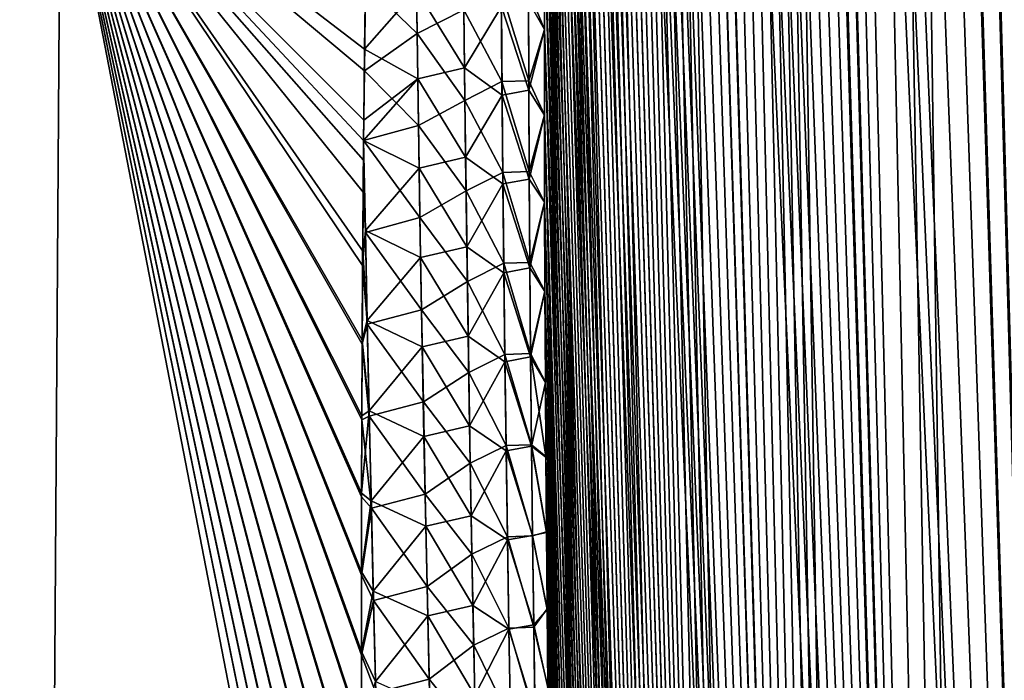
# Model space of a CAD drawing. Header units: metres. Extents: x -109 to 109, y -505 to 40.
# Tile 107 of 256: x -64.15 to -59.91, y -83.61 to -80.76. Entities that reach past the tile are written whole.
import ezdxf

# ---------------------------------------------------------------- set-up
doc = ezdxf.new("R2010")
doc.units = ezdxf.units.M
doc.layers.add('solid_K244224000C74', color=7, linetype='CONTINUOUS')

msp = doc.modelspace()

# ---------------------------------------------------------------- linework, layer by layer
at = {"layer": 'solid_K244224000C74'}
for points in [[(-59.312447, -102.819359, -10.722473), (-60.271385, -68.240273, -9.956048), (-60.149227, -68.195297, -9.730494)], [(-58.619736, -102.819321, 9.522743), (-60.14138, -68.193573, 9.716348), (-60.26273, -68.236198, 9.939752)], [(-59.312447, -102.819359, -10.722473), (-60.149227, -68.195297, -9.730494), (-60.025311, -68.180893, -9.511346)], [(-58.619736, -102.819321, 9.522743), (-60.017929, -68.180771, 9.498561), (-60.14138, -68.193573, 9.716348)], [(-59.312447, -102.819359, -10.722473), (-60.025311, -68.180893, -9.511346), (-59.89753, -68.195374, -9.29456)], [(-58.619736, -102.819321, 9.522743), (-59.890362, -68.197174, 9.28267), (-60.017929, -68.180771, 9.498561)], [(-59.312447, -102.819359, -10.722473), (-60.3932, -68.318855, -10.191381), (-60.271385, -68.240273, -9.956048)], [(-59.312313, -102.819366, 10.722225), (-60.26273, -68.236198, 9.939752), (-60.383911, -68.311264, 10.173019)], [(-59.312313, -102.819366, 10.722225), (-58.619736, -102.819321, 9.522743), (-60.26273, -68.236198, 9.939752)], [(-59.914825, -102.718887, -11.972528), (-60.515366, -68.43502, -10.439013), (-60.3932, -68.318855, -10.191381)], [(-59.312313, -102.819366, 10.722225), (-60.383911, -68.311264, 10.173019), (-60.506008, -68.424515, 10.419593)], [(-59.312447, -102.819359, -10.722473), (-59.914825, -102.718887, -11.972528), (-60.3932, -68.318855, -10.191381)], [(-59.312313, -102.819366, 10.722225), (-60.506008, -68.424515, 10.419593), (-60.628784, -68.581078, 10.680666)], [(-59.914825, -102.718887, -11.972528), (-60.637703, -68.593857, -10.700157), (-60.515366, -68.43502, -10.439013)], [(-59.914825, -102.718887, -11.972528), (-60.759018, -68.800034, -10.974003), (-60.637703, -68.593857, -10.700157)], [(-59.312313, -102.819366, 10.722225), (-60.628784, -68.581078, 10.680666), (-60.751255, -68.785385, 10.956002)], [(-59.914825, -102.718887, -11.972528), (-60.818821, -68.921768, -11.115128), (-60.759018, -68.800034, -10.974003)], [(-59.312313, -102.819366, 10.722225), (-60.751255, -68.785385, 10.956002), (-60.811626, -68.906487, 11.097928)], [(-59.914825, -102.718887, -11.972528), (-60.877853, -69.056381, -11.258823), (-60.818821, -68.921768, -11.115128)], [(-59.312313, -102.819366, 10.722225), (-60.811626, -68.906487, 11.097928), (-60.871254, -69.040367, 11.242518)], [(-59.914825, -102.718887, -11.972528), (-60.935993, -69.203941, -11.404958), (-60.877853, -69.056381, -11.258823)], [(-59.914772, -102.718903, 11.972405), (-60.871254, -69.040367, 11.242518), (-60.92979, -69.187622, 11.389149)], [(-59.914772, -102.718903, 11.972405), (-59.312313, -102.819366, 10.722225), (-60.871254, -69.040367, 11.242518)], [(-59.914772, -102.718903, 11.972405), (-60.92979, -69.187622, 11.389149), (-60.987274, -69.347992, 11.537993)], [(-60.424709, -102.516273, -13.271167), (-60.99297, -69.364975, -11.553037), (-60.935993, -69.203941, -11.404958)], [(-59.914825, -102.718887, -11.972528), (-60.424709, -102.516273, -13.271167), (-60.935993, -69.203941, -11.404958)], [(-59.914772, -102.718903, 11.972405), (-60.987274, -69.347992, 11.537993), (-61.043549, -69.522095, 11.688837)], [(-60.424709, -102.516273, -13.271167), (-61.048801, -69.539253, -11.703195), (-60.99297, -69.364975, -11.553037)], [(-59.914772, -102.718903, 11.972405), (-61.043549, -69.522095, 11.688837), (-61.098515, -69.71022, 11.841541)], [(-60.424709, -102.516273, -13.271167), (-61.103348, -69.727432, -11.855221), (-61.048801, -69.539253, -11.703195)], [(-60.424709, -102.516273, -13.271167), (-61.156513, -69.929733, -12.008995), (-61.103348, -69.727432, -11.855221)], [(-59.914772, -102.718903, 11.972405), (-61.098515, -69.71022, 11.841541), (-61.152157, -69.912277, 11.996158)], [(-59.914772, -102.718903, 11.972405), (-61.152157, -69.912277, 11.996158), (-61.204319, -70.129044, 12.152443)], [(-60.424709, -102.516273, -13.271167), (-61.208286, -70.146172, -12.164555), (-61.156513, -69.929733, -12.008995)], [(-60.424709, -102.516273, -13.271167), (-61.258545, -70.377518, -12.321744), (-61.208286, -70.146172, -12.164555)], [(-59.914772, -102.718903, 11.972405), (-61.204319, -70.129044, 12.152443), (-61.254986, -70.360329, 12.3104)], [(-60.424709, -102.516273, -13.271167), (-61.307278, -70.623528, -12.480581), (-61.258545, -70.377518, -12.321744)], [(-59.914772, -102.718903, 11.972405), (-61.254986, -70.360329, 12.3104), (-61.3041, -70.60659, 12.469994)], [(-60.424709, -102.516273, -13.271167), (-61.354424, -70.88485, -12.641016), (-61.307278, -70.623528, -12.480581)], [(-59.914772, -102.718903, 11.972405), (-61.3041, -70.60659, 12.469994), (-61.35157, -70.8685, 12.631123)], [(-60.424709, -102.516273, -13.271167), (-61.399914, -71.161987, -12.802993), (-61.354424, -70.88485, -12.641016)], [(-60.424706, -102.516273, 13.271149), (-61.35157, -70.8685, 12.631123), (-61.3974, -71.145729, 12.793814)], [(-60.424706, -102.516273, 13.271149), (-59.914772, -102.718903, 11.972405), (-61.35157, -70.8685, 12.631123)], [(-60.838657, -102.208305, -14.616208), (-61.443737, -71.454765, -12.966523), (-61.399914, -71.161987, -12.802993)], [(-60.424706, -102.516273, 13.271149), (-61.3974, -71.145729, 12.793814), (-61.441505, -71.43927, 12.958009)], [(-60.424709, -102.516273, -13.271167), (-60.838657, -102.208305, -14.616208), (-61.399914, -71.161987, -12.802993)], [(-60.424706, -102.516273, 13.271149), (-61.441505, -71.43927, 12.958009), (-61.483849, -71.749329, 13.123683)], [(-60.838657, -102.208305, -14.616208), (-61.485806, -71.764343, -13.131538), (-61.443737, -71.454765, -12.966523)], [(-60.838657, -102.208305, -14.616208), (-61.5261, -72.090538, -13.298038), (-61.485806, -71.764343, -13.131538)], [(-60.424706, -102.516273, 13.271149), (-61.483849, -71.749329, 13.123683), (-61.524403, -72.076004, 13.29083)], [(-60.424706, -102.516273, 13.271149), (-61.524403, -72.076004, 13.29083), (-61.563087, -72.42054, 13.459383)], [(-60.838657, -102.208305, -14.616208), (-61.564571, -72.433983, -13.465986), (-61.5261, -72.090538, -13.298038)], [(-60.838657, -102.208305, -14.616208), (-61.589161, -72.673164, -13.578723), (-61.564571, -72.433983, -13.465986)], [(-60.424706, -102.516273, 13.271149), (-61.563087, -72.42054, 13.459383), (-61.587837, -72.659904, 13.572543)], [(-60.838657, -102.208305, -14.616208), (-61.612915, -72.920143, -13.692093), (-61.589161, -72.673164, -13.578723)], [(-60.424706, -102.516273, 13.271149), (-61.587837, -72.659904, 13.572543), (-61.611736, -72.907219, 13.68632)], [(-60.838657, -102.208305, -14.616208), (-61.635815, -73.175186, -13.806078), (-61.612915, -72.920143, -13.692093)], [(-60.424706, -102.516273, 13.271149), (-61.611736, -72.907219, 13.68632), (-61.634754, -73.162956, 13.800686)], [(-60.838657, -102.208305, -14.616208), (-61.657825, -73.438805, -13.920648), (-61.635815, -73.175186, -13.806078)], [(-60.424706, -102.516273, 13.271149), (-61.634754, -73.162956, 13.800686), (-61.656868, -73.427437, 13.915619)], [(-60.424706, -102.516273, 13.271149), (-61.656868, -73.427437, 13.915619), (-61.678104, -73.700157, 14.031149)], [(-60.838657, -102.208305, -14.616208), (-61.678932, -73.711334, -14.035782), (-61.657825, -73.438805, -13.920648)], [(-60.838657, -102.208305, -14.616208), (-61.69915, -73.992249, -14.151511), (-61.678932, -73.711334, -14.035782)], [(-60.838665, -102.208298, 14.616241), (-61.678104, -73.700157, 14.031149), (-61.698433, -73.981491, 14.147246)], [(-60.838665, -102.208298, 14.616241), (-60.424706, -102.516273, 13.271149), (-61.678104, -73.700157, 14.031149)], [(-60.838665, -102.208298, 14.616241), (-61.698433, -73.981491, 14.147246), (-61.717815, -74.272003, 14.263865)], [(-61.008312, -102.013245, -15.30547), (-61.718449, -74.281967, -14.2678), (-61.69915, -73.992249, -14.151511)], [(-60.838657, -102.208305, -14.616208), (-61.008312, -102.013245, -15.30547), (-61.69915, -73.992249, -14.151511)], [(-61.008312, -102.013245, -15.30547), (-61.736801, -74.58107, -14.384602), (-61.718449, -74.281967, -14.2678)], [(-60.838665, -102.208298, 14.616241), (-61.717815, -74.272003, 14.263865), (-61.736233, -74.572037, 14.380981)], [(-61.008312, -102.013245, -15.30547), (-61.754181, -74.889839, -14.501896), (-61.736801, -74.58107, -14.384602)], [(-60.838665, -102.208298, 14.616241), (-61.736233, -74.572037, 14.380981), (-61.753716, -74.880989, 14.49864)], [(-60.838665, -102.208298, 14.616241), (-61.753716, -74.880989, 14.49864), (-61.770229, -75.199348, 14.616791)], [(-61.008312, -102.013245, -15.30547), (-61.770615, -75.20771, -14.619727), (-61.754181, -74.889839, -14.501896)], [(-61.008312, -102.013245, -15.30547), (-61.786072, -75.535255, -14.738033), (-61.770615, -75.20771, -14.619727)], [(-60.838665, -102.208298, 14.616241), (-61.770229, -75.199348, 14.616791), (-61.785732, -75.527771, 14.735366)], [(-61.008312, -102.013245, -15.30547), (-61.800503, -75.873138, -14.856739), (-61.786072, -75.535255, -14.738033)], [(-61.00832, -102.013237, 15.305506), (-61.785732, -75.527771, 14.735366), (-61.800209, -75.866592, 14.854332)], [(-61.00832, -102.013237, 15.305506), (-60.838665, -102.208298, 14.616241), (-61.785732, -75.527771, 14.735366)], [(-61.152149, -101.790222, -16.005117), (-61.813904, -76.221519, -14.975832), (-61.800503, -75.873138, -14.856739)], [(-61.00832, -102.013237, 15.305506), (-61.800209, -75.866592, 14.854332), (-61.813686, -76.215149, 14.973759)], [(-61.008312, -102.013245, -15.30547), (-61.152149, -101.790222, -16.005117), (-61.800503, -75.873138, -14.856739)], [(-61.152149, -101.790222, -16.005117), (-61.826302, -76.579857, -15.095368), (-61.813904, -76.221519, -14.975832)], [(-61.00832, -102.013237, 15.305506), (-61.813686, -76.215149, 14.973759), (-61.826134, -76.57402, 15.093566)], [(-61.152149, -101.790222, -16.005117), (-61.837646, -76.948868, -15.215247), (-61.826302, -76.579857, -15.095368)], [(-61.00832, -102.013237, 15.305506), (-61.826134, -76.57402, 15.093566), (-61.837502, -76.94397, 15.213651)], [(-61.152149, -101.790222, -16.005117), (-61.84544, -77.233101, -15.305314), (-61.837646, -76.948868, -15.215247)], [(-61.00832, -102.013237, 15.305506), (-61.837502, -76.94397, 15.213651), (-61.845303, -77.229004, 15.303857)], [(-61.152149, -101.790222, -16.005117), (-61.852608, -77.523956, -15.395487), (-61.84544, -77.233101, -15.305314)], [(-61.00832, -102.013237, 15.305506), (-61.845303, -77.229004, 15.303857), (-61.852516, -77.519981, 15.394262)], [(-61.152149, -101.790222, -16.005117), (-61.859184, -77.820869, -15.48585), (-61.852608, -77.523956, -15.395487)], [(-61.00832, -102.013237, 15.305506), (-61.852516, -77.519981, 15.394262), (-61.859127, -77.817123, 15.484831)], [(-61.152149, -101.790222, -16.005117), (-61.865154, -78.124062, -15.576363), (-61.859184, -77.820869, -15.48585)], [(-61.00832, -102.013237, 15.305506), (-61.859127, -77.817123, 15.484831), (-61.865112, -78.120781, 15.5755)], [(-61.152149, -101.790222, -16.005117), (-61.870491, -78.433922, -15.666956), (-61.865154, -78.124062, -15.576363)], [(-61.152153, -101.790215, 16.005148), (-61.865112, -78.120781, 15.5755), (-61.870453, -78.431328, 15.666206)], [(-61.152153, -101.790215, 16.005148), (-61.00832, -102.013237, 15.305506), (-61.865112, -78.120781, 15.5755)], [(-61.269543, -101.537865, -16.715139), (-61.875179, -78.750824, -15.757565), (-61.870491, -78.433922, -15.666956)], [(-61.152153, -101.790215, 16.005148), (-61.870453, -78.431328, 15.666206), (-61.875126, -78.749092, 15.756893)], [(-61.152149, -101.790222, -16.005117), (-61.269543, -101.537865, -16.715139), (-61.870491, -78.433922, -15.666956)], [(-61.269543, -101.537865, -16.715139), (-61.8792, -79.075058, -15.848137), (-61.875179, -78.750824, -15.757565)], [(-61.152153, -101.790215, 16.005148), (-61.875126, -78.749092, 15.756893), (-61.879177, -79.07354, 15.847663)], [(-61.152153, -101.790215, 16.005148), (-61.879177, -79.07354, 15.847663), (-61.882599, -79.404648, 15.938507)], [(-61.269543, -101.537865, -16.715139), (-61.882595, -79.406029, -15.938788), (-61.8792, -79.075058, -15.848137)], [(-61.152153, -101.790215, 16.005148), (-61.882599, -79.404648, 15.938507), (-61.885368, -79.742851, 16.029341)], [(-61.269543, -101.537865, -16.715139), (-61.885357, -79.743843, -16.029488), (-61.882595, -79.406029, -15.938788)], [(-61.152153, -101.790215, 16.005148), (-61.885368, -79.742851, 16.029341), (-61.887463, -80.088562, 16.120071)], [(-61.269543, -101.537865, -16.715139), (-61.887463, -80.088943, -16.12014), (-61.885357, -79.743843, -16.029488)], [(-64.024048, -86.734787, -19.950666), (-65.460197, -86.734787, -20.779827), (-65.378426, -79.883408, -19.263136)], [(-65.460197, -86.734787, 20.779825), (-64.024048, -86.734787, 19.950665), (-65.378418, -79.883408, 19.263134)], [(-64.024048, -86.734787, -19.950666), (-65.378426, -79.883408, -19.263136), (-63.977322, -79.883408, -18.383154)], [(-64.024048, -86.734787, 19.950665), (-63.977314, -79.883408, 18.383148), (-65.378418, -79.883408, 19.263134)], [(-62.654381, -86.715843, -19.021971), (-64.024048, -86.734787, -19.950666), (-63.977322, -79.883408, -18.383154)], [(-64.024048, -86.734787, 19.950665), (-62.654385, -86.715851, 19.021975), (-63.977314, -79.883408, 18.383148)], [(-62.658657, -86.367393, -18.955767), (-62.654381, -86.715843, -19.021971), (-63.977322, -79.883408, -18.383154)], [(-62.662594, -86.023598, -18.888952), (-62.658657, -86.367393, -18.955767), (-63.977322, -79.883408, -18.383154)], [(-62.666229, -85.684265, -18.82155), (-62.662594, -86.023598, -18.888952), (-63.977322, -79.883408, -18.383154)], [(-62.669796, -85.304688, -18.744289), (-62.666229, -85.684265, -18.82155), (-63.977322, -79.883408, -18.383154)], [(-62.672714, -84.93177, -18.666391), (-62.669796, -85.304688, -18.744289), (-63.977322, -79.883408, -18.383154)], [(-62.675026, -84.565224, -18.587896), (-62.672714, -84.93177, -18.666391), (-63.977322, -79.883408, -18.383154)], [(-62.676765, -84.204773, -18.508833), (-62.675026, -84.565224, -18.587896), (-63.977322, -79.883408, -18.383154)], [(-62.677982, -83.850151, -18.429234), (-62.676765, -84.204773, -18.508833), (-63.977322, -79.883408, -18.383154)], [(-62.678719, -83.501068, -18.349125), (-62.677982, -83.850151, -18.429234), (-63.977322, -79.883408, -18.383154)], [(-62.679028, -83.157249, -18.268528), (-62.678719, -83.501068, -18.349125), (-63.977322, -79.883408, -18.383154)], [(-62.678856, -82.81881, -18.187485), (-62.679028, -83.157249, -18.268528), (-63.977322, -79.883408, -18.383154)], [(-62.678051, -82.486328, -18.106064), (-62.678856, -82.81881, -18.187485), (-63.977322, -79.883408, -18.383154)], [(-62.676636, -82.159592, -18.024292), (-62.678051, -82.486328, -18.106064), (-63.977322, -79.883408, -18.383154)], [(-62.674076, -81.758904, -17.921618), (-62.676636, -82.159592, -18.024292), (-63.977322, -79.883408, -18.383154)], [(-62.670704, -81.366386, -17.818466), (-62.674076, -81.758904, -17.921618), (-63.977322, -79.883408, -18.383154)], [(-62.669865, -81.281387, -17.795794), (-62.670704, -81.366386, -17.818466), (-63.977322, -79.883408, -18.383154)], [(-62.666599, -80.981598, -17.714872), (-62.669865, -81.281387, -17.795794), (-63.977322, -79.883408, -18.383154)], [(-62.661839, -80.604141, -17.610867), (-62.666599, -80.981598, -17.714872), (-63.977322, -79.883408, -18.383154)], [(-62.665482, -80.887543, 17.689177), (-62.661579, -80.585869, 17.605762), (-63.977314, -79.883408, 18.383148)], [(-62.668961, -81.193878, 17.772327), (-62.665482, -80.887543, 17.689177), (-63.977314, -79.883408, 18.383148)], [(-62.669872, -81.282059, 17.795975), (-62.668961, -81.193878, 17.772327), (-63.977314, -79.883408, 18.383148)], [(-62.671997, -81.505058, 17.855202), (-62.669872, -81.282059, 17.795975), (-63.977314, -79.883408, 18.383148)], [(-62.674541, -81.821289, 17.937782), (-62.671997, -81.505058, 17.855202), (-63.977314, -79.883408, 18.383148)], [(-62.676552, -82.142822, 18.020052), (-62.674541, -81.821289, 17.937782), (-63.977314, -79.883408, 18.383148)], [(-62.677998, -82.469879, 18.10199), (-62.676552, -82.142822, 18.020052), (-63.977314, -79.883408, 18.383148)], [(-62.678833, -82.802681, 18.183575), (-62.677998, -82.469879, 18.10199), (-63.977314, -79.883408, 18.383148)], [(-62.679028, -83.141449, 18.26478), (-62.678833, -82.802681, 18.183575), (-63.977314, -79.883408, 18.383148)], [(-62.678745, -83.485603, 18.345537), (-62.679028, -83.141449, 18.26478), (-63.977314, -79.883408, 18.383148)], [(-62.678028, -83.83503, 18.425804), (-62.678745, -83.485603, 18.345537), (-63.977314, -79.883408, 18.383148)], [(-62.67683, -84.190002, 18.505558), (-62.678028, -83.83503, 18.425804), (-63.977314, -79.883408, 18.383148)], [(-62.67511, -84.550804, 18.584772), (-62.67683, -84.190002, 18.505558), (-63.977314, -79.883408, 18.383148)], [(-62.672817, -84.917702, 18.663418), (-62.67511, -84.550804, 18.584772), (-63.977314, -79.883408, 18.383148)], [(-62.669914, -85.290985, 18.741463), (-62.672817, -84.917702, 18.663418), (-63.977314, -79.883408, 18.383148)], [(-62.666363, -85.670929, 18.818869), (-62.669914, -85.290985, 18.741463), (-63.977314, -79.883408, 18.383148)], [(-62.662693, -86.014595, 18.887182), (-62.666363, -85.670929, 18.818869), (-63.977314, -79.883408, 18.383148)], [(-62.658714, -86.362831, 18.954893), (-62.662693, -86.014595, 18.887182), (-63.977314, -79.883408, 18.383148)], [(-62.654385, -86.715851, 19.021975), (-62.658714, -86.362831, 18.954893), (-63.977314, -79.883408, 18.383148)], [(-61.269543, -101.537865, -16.715139), (-61.888882, -80.441765, -16.210655), (-61.887463, -80.088943, -16.12014)], [(-61.152153, -101.790215, 16.005148), (-61.887463, -80.088562, 16.120071), (-61.888863, -80.4422, 16.210617)], [(-62.444309, -80.424492, -17.364456), (-62.43911, -80.820541, -17.464851), (-62.661839, -80.604141, -17.610867)], [(-62.237434, -80.718536, -17.186886), (-62.43911, -80.820541, -17.464851), (-62.444309, -80.424492, -17.364456)], [(-61.958649, -80.682838, 16.59091), (-61.889584, -80.803513, 16.301037), (-61.888863, -80.4422, 16.210617)], [(-61.958603, -80.633522, -16.578041), (-61.888882, -80.441765, -16.210655), (-61.889599, -80.802711, -16.300945)], [(-61.269543, -101.537865, -16.715139), (-61.889599, -80.802711, -16.300945), (-61.888882, -80.441765, -16.210655)], [(-61.152153, -101.790215, 16.005148), (-61.888863, -80.4422, 16.210617), (-61.889584, -80.803513, 16.301037)], [(-62.43911, -80.820541, -17.464851), (-62.666599, -80.981598, -17.714872), (-62.661839, -80.604141, -17.610867)], [(-62.441895, -80.631721, 17.417536), (-62.661579, -80.585869, 17.605762), (-62.665482, -80.887543, 17.689177)], [(-62.234982, -80.968536, 17.249371), (-62.239052, -80.58358, 17.153337), (-62.441895, -80.631721, 17.417536)], [(-62.075764, -80.703377, 16.901325), (-62.239052, -80.58358, 17.153337), (-62.234982, -80.968536, 17.249371)], [(-62.436535, -81.016167, 17.513777), (-62.441895, -80.631721, 17.417536), (-62.665482, -80.887543, 17.689177)], [(-62.234982, -80.968536, 17.249371), (-62.441895, -80.631721, 17.417536), (-62.436535, -81.016167, 17.513777)], [(-62.237434, -80.718536, -17.186886), (-62.07597, -80.635948, -16.88397), (-62.073135, -81.027229, -16.980822)], [(-61.958603, -80.633522, -16.578041), (-61.957333, -81.024429, -16.674667), (-62.07597, -80.635948, -16.88397)], [(-61.957333, -81.024429, -16.674667), (-62.073135, -81.027229, -16.980822), (-62.07597, -80.635948, -16.88397)], [(-61.958603, -80.633522, -16.578041), (-61.889599, -80.802711, -16.300945), (-61.957333, -81.024429, -16.674667)], [(-61.957325, -81.065178, 16.685165), (-61.958649, -80.682838, 16.59091), (-62.075764, -80.703377, 16.901325)], [(-61.957325, -81.065178, 16.685165), (-61.889584, -80.803513, 16.301037), (-61.958649, -80.682838, 16.59091)], [(-62.237434, -80.718536, -17.186886), (-62.23307, -81.108665, -17.28335), (-62.43911, -80.820541, -17.464851)], [(-62.237434, -80.718536, -17.186886), (-62.073135, -81.027229, -16.980822), (-62.23307, -81.108665, -17.28335)], [(-62.072895, -81.085739, 16.995609), (-62.075764, -80.703377, 16.901325), (-62.234982, -80.968536, 17.249371)], [(-61.957325, -81.065178, 16.685165), (-62.075764, -80.703377, 16.901325), (-62.072895, -81.085739, 16.995609)], [(-62.43911, -80.820541, -17.464851), (-62.433258, -81.217056, -17.562885), (-62.666599, -80.981598, -17.714872)], [(-62.23307, -81.108665, -17.28335), (-62.433258, -81.217056, -17.562885), (-62.43911, -80.820541, -17.464851)], [(-61.957333, -81.024429, -16.674667), (-61.889599, -80.802711, -16.300945), (-61.889656, -81.171211, -16.391144)], [(-61.957325, -81.065178, 16.685165), (-61.889664, -81.172058, 16.391422), (-61.889584, -80.803513, 16.301037)], [(-61.269547, -101.537849, 16.71517), (-61.889584, -80.803513, 16.301037), (-61.889664, -81.172058, 16.391422)], [(-61.269543, -101.537865, -16.715139), (-61.889656, -81.171211, -16.391144), (-61.889599, -80.802711, -16.300945)], [(-61.269547, -101.537849, 16.71517), (-61.152153, -101.790215, 16.005148), (-61.889584, -80.803513, 16.301037)], [(-62.436535, -81.016167, 17.513777), (-62.665482, -80.887543, 17.689177), (-62.668961, -81.193878, 17.772327)], [(-62.433258, -81.217056, -17.562885), (-62.669865, -81.281387, -17.795794), (-62.666599, -80.981598, -17.714872)], [(-62.230282, -81.353958, 17.343216), (-62.234982, -80.968536, 17.249371), (-62.436535, -81.016167, 17.513777)], [(-62.072895, -81.085739, 16.995609), (-62.234982, -80.968536, 17.249371), (-62.230282, -81.353958, 17.343216)], [(-62.436535, -81.016167, 17.513777), (-62.668961, -81.193878, 17.772327), (-62.669872, -81.282059, 17.795975)], [(-62.430584, -81.401047, 17.607821), (-62.436535, -81.016167, 17.513777), (-62.669872, -81.282059, 17.795975)], [(-62.230282, -81.353958, 17.343216), (-62.436535, -81.016167, 17.513777), (-62.430584, -81.401047, 17.607821)], [(-62.23307, -81.108665, -17.28335), (-62.073135, -81.027229, -16.980822), (-62.069626, -81.419044, -17.075439)], [(-61.957333, -81.024429, -16.674667), (-61.955341, -81.415924, -16.769077), (-62.073135, -81.027229, -16.980822)], [(-61.955341, -81.415924, -16.769077), (-62.069626, -81.419044, -17.075439), (-62.073135, -81.027229, -16.980822)], [(-61.957333, -81.024429, -16.674667), (-61.889656, -81.171211, -16.391144), (-61.955341, -81.415924, -16.769077)], [(-61.955318, -81.448074, 16.777308), (-61.957325, -81.065178, 16.685165), (-62.072895, -81.085739, 16.995609)], [(-61.955318, -81.448074, 16.777308), (-61.889664, -81.172058, 16.391422), (-61.957325, -81.065178, 16.685165)], [(-62.23307, -81.108665, -17.28335), (-62.228077, -81.499275, -17.377594), (-62.433258, -81.217056, -17.562885)], [(-62.23307, -81.108665, -17.28335), (-62.069626, -81.419044, -17.075439), (-62.228077, -81.499275, -17.377594)], [(-62.069382, -81.468613, 17.08777), (-62.072895, -81.085739, 16.995609), (-62.230282, -81.353958, 17.343216)], [(-61.955318, -81.448074, 16.777308), (-62.072895, -81.085739, 16.995609), (-62.069382, -81.468613, 17.08777)], [(-61.955341, -81.415924, -16.769077), (-61.889656, -81.171211, -16.391144), (-61.889057, -81.547203, -16.481256)], [(-61.955318, -81.448074, 16.777308), (-61.889072, -81.548332, 16.481649), (-61.889664, -81.172058, 16.391422)], [(-61.269547, -101.537849, 16.71517), (-61.889664, -81.172058, 16.391422), (-61.889072, -81.548332, 16.481649)], [(-61.359631, -101.255722, -17.434717), (-61.889057, -81.547203, -16.481256), (-61.889656, -81.171211, -16.391144)], [(-61.269543, -101.537865, -16.715139), (-61.359631, -101.255722, -17.434717), (-61.889656, -81.171211, -16.391144)], [(-62.433258, -81.217056, -17.562885), (-62.4268, -81.614014, -17.658619), (-62.669865, -81.281387, -17.795794)], [(-62.228077, -81.499275, -17.377594), (-62.4268, -81.614014, -17.658619), (-62.433258, -81.217056, -17.562885)], [(-62.662563, -81.670441, 17.890169), (-62.669872, -81.282059, 17.795975), (-62.671997, -81.505058, 17.855202)], [(-62.662373, -81.678001, -17.891949), (-62.670704, -81.366386, -17.818466), (-62.669865, -81.281387, -17.795794)], [(-62.430584, -81.401047, 17.607821), (-62.669872, -81.282059, 17.795975), (-62.662563, -81.670441, 17.890169)], [(-62.4268, -81.614014, -17.658619), (-62.662373, -81.678001, -17.891949), (-62.669865, -81.281387, -17.795794)], [(-62.662373, -81.678001, -17.891949), (-62.674076, -81.758904, -17.921618), (-62.670704, -81.366386, -17.818466)], [(-62.224991, -81.739845, 17.434923), (-62.230282, -81.353958, 17.343216), (-62.430584, -81.401047, 17.607821)], [(-62.069382, -81.468613, 17.08777), (-62.230282, -81.353958, 17.343216), (-62.224991, -81.739845, 17.434923)], [(-62.42408, -81.786331, 17.69972), (-62.430584, -81.401047, 17.607821), (-62.662563, -81.670441, 17.890169)], [(-62.224991, -81.739845, 17.434923), (-62.430584, -81.401047, 17.607821), (-62.42408, -81.786331, 17.69972)], [(-62.228077, -81.499275, -17.377594), (-62.069626, -81.419044, -17.075439), (-62.065479, -81.811363, -17.167883)], [(-61.955341, -81.415924, -16.769077), (-61.952675, -81.807976, -16.861328), (-62.069626, -81.419044, -17.075439)], [(-61.952675, -81.807976, -16.861328), (-62.065479, -81.811363, -17.167883), (-62.069626, -81.419044, -17.075439)], [(-61.955341, -81.415924, -16.769077), (-61.889057, -81.547203, -16.481256), (-61.952675, -81.807976, -16.861328)], [(-61.952663, -81.831505, 16.867382), (-61.955318, -81.448074, 16.777308), (-62.069382, -81.468613, 17.08777)], [(-61.952663, -81.831505, 16.867382), (-61.889072, -81.548332, 16.481649), (-61.955318, -81.448074, 16.777308)], [(-62.662563, -81.670441, 17.890169), (-62.671997, -81.505058, 17.855202), (-62.674541, -81.821289, 17.937782)], [(-62.228077, -81.499275, -17.377594), (-62.222492, -81.890335, -17.469669), (-62.4268, -81.614014, -17.658619)], [(-62.228077, -81.499275, -17.377594), (-62.065479, -81.811363, -17.167883), (-62.222492, -81.890335, -17.469669)], [(-62.065262, -81.851967, 17.177856), (-62.069382, -81.468613, 17.08777), (-62.224991, -81.739845, 17.434923)], [(-61.952663, -81.831505, 16.867382), (-62.069382, -81.468613, 17.08777), (-62.065262, -81.851967, 17.177856)], [(-61.952675, -81.807976, -16.861328), (-61.889057, -81.547203, -16.481256), (-61.887779, -81.931175, -16.571156)], [(-61.952663, -81.831505, 16.867382), (-61.887779, -81.932816, 16.571596), (-61.889072, -81.548332, 16.481649)], [(-61.269547, -101.537849, 16.71517), (-61.889072, -81.548332, 16.481649), (-61.887779, -81.932816, 16.571596)], [(-61.359631, -101.255722, -17.434717), (-61.887779, -81.931175, -16.571156), (-61.889057, -81.547203, -16.481256)], [(-62.4268, -81.614014, -17.658619), (-62.419777, -82.011398, -17.752106), (-62.662373, -81.678001, -17.891949)], [(-62.222492, -81.890335, -17.469669), (-62.419777, -82.011398, -17.752106), (-62.4268, -81.614014, -17.658619)], [(-62.654678, -82.058708, 17.982023), (-62.662563, -81.670441, 17.890169), (-62.674541, -81.821289, 17.937782)], [(-62.662373, -81.678001, -17.891949), (-62.654289, -82.074379, -17.985641), (-62.674076, -81.758904, -17.921618)], [(-62.42408, -81.786331, 17.69972), (-62.662563, -81.670441, 17.890169), (-62.654678, -82.058708, 17.982023)], [(-62.419777, -82.011398, -17.752106), (-62.654289, -82.074379, -17.985641), (-62.662373, -81.678001, -17.891949)], [(-62.654289, -82.074379, -17.985641), (-62.676636, -82.159592, -18.024292), (-62.674076, -81.758904, -17.921618)], [(-62.219147, -82.126152, 17.524546), (-62.224991, -81.739845, 17.434923), (-62.42408, -81.786331, 17.69972)], [(-62.065262, -81.851967, 17.177856), (-62.224991, -81.739845, 17.434923), (-62.219147, -82.126152, 17.524546)], [(-62.417053, -82.172005, 17.789528), (-62.42408, -81.786331, 17.69972), (-62.654678, -82.058708, 17.982023)], [(-62.219147, -82.126152, 17.524546), (-62.42408, -81.786331, 17.69972), (-62.417053, -82.172005, 17.789528)], [(-62.654678, -82.058708, 17.982023), (-62.674541, -81.821289, 17.937782), (-62.676552, -82.142822, 18.020052)], [(-62.222492, -81.890335, -17.469669), (-62.065479, -81.811363, -17.167883), (-62.060734, -82.204163, -17.258192)], [(-61.952675, -81.807976, -16.861328), (-61.949371, -82.200562, -16.95146), (-62.065479, -81.811363, -17.167883)], [(-61.949371, -82.200562, -16.95146), (-62.060734, -82.204163, -17.258192), (-62.065479, -81.811363, -17.167883)], [(-61.949398, -82.215446, 16.955433), (-61.952663, -81.831505, 16.867382), (-62.065262, -81.851967, 17.177856)], [(-61.952675, -81.807976, -16.861328), (-61.887779, -81.931175, -16.571156), (-61.949371, -82.200562, -16.95146)], [(-61.949398, -82.215446, 16.955433), (-61.887779, -81.932816, 16.571596), (-61.952663, -81.831505, 16.867382)], [(-62.222492, -81.890335, -17.469669), (-62.216354, -82.281837, -17.559616), (-62.419777, -82.011398, -17.752106)], [(-62.222492, -81.890335, -17.469669), (-62.060734, -82.204163, -17.258192), (-62.216354, -82.281837, -17.559616)], [(-62.060574, -82.235786, 17.265911), (-62.065262, -81.851967, 17.177856), (-62.219147, -82.126152, 17.524546)], [(-61.949398, -82.215446, 16.955433), (-62.065262, -81.851967, 17.177856), (-62.060574, -82.235786, 17.265911)], [(-61.949398, -82.215446, 16.955433), (-61.885765, -82.326012, 16.661142), (-61.887779, -81.932816, 16.571596)], [(-61.949371, -82.200562, -16.95146), (-61.887779, -81.931175, -16.571156), (-61.885792, -82.323647, -16.660713)], [(-61.359631, -101.255722, -17.434717), (-61.885792, -82.323647, -16.660713), (-61.887779, -81.931175, -16.571156)], [(-61.269547, -101.537849, 16.71517), (-61.887779, -81.932816, 16.571596), (-61.885765, -82.326012, 16.661142)], [(-62.419777, -82.011398, -17.752106), (-62.412216, -82.409187, -17.843388), (-62.654289, -82.074379, -17.985641)], [(-62.216354, -82.281837, -17.559616), (-62.412216, -82.409187, -17.843388), (-62.419777, -82.011398, -17.752106)], [(-62.646309, -82.447327, 18.071758), (-62.654678, -82.058708, 17.982023), (-62.676552, -82.142822, 18.020052)], [(-62.417053, -82.172005, 17.789528), (-62.654678, -82.058708, 17.982023), (-62.646309, -82.447327, 18.071758)], [(-62.654289, -82.074379, -17.985641), (-62.645702, -82.47113, -18.077122), (-62.676636, -82.159592, -18.024292)], [(-62.412216, -82.409187, -17.843388), (-62.645702, -82.47113, -18.077122), (-62.654289, -82.074379, -17.985641)], [(-62.646309, -82.447327, 18.071758), (-62.676552, -82.142822, 18.020052), (-62.677998, -82.469879, 18.10199)], [(-62.21278, -82.512878, 17.61212), (-62.219147, -82.126152, 17.524546), (-62.417053, -82.172005, 17.789528)], [(-62.060574, -82.235786, 17.265911), (-62.219147, -82.126152, 17.524546), (-62.21278, -82.512878, 17.61212)], [(-62.645702, -82.47113, -18.077122), (-62.678051, -82.486328, -18.106064), (-62.676636, -82.159592, -18.024292)], [(-62.409542, -82.55806, 17.877275), (-62.417053, -82.172005, 17.789528), (-62.646309, -82.447327, 18.071758)], [(-62.21278, -82.512878, 17.61212), (-62.417053, -82.172005, 17.789528), (-62.409542, -82.55806, 17.877275)], [(-62.216354, -82.281837, -17.559616), (-62.060734, -82.204163, -17.258192), (-62.055416, -82.597435, -17.346407)], [(-61.949371, -82.200562, -16.95146), (-61.945457, -82.593658, -17.039511), (-62.060734, -82.204163, -17.258192)], [(-61.945457, -82.593658, -17.039511), (-62.055416, -82.597435, -17.346407), (-62.060734, -82.204163, -17.258192)], [(-61.945557, -82.599869, 17.0415), (-61.949398, -82.215446, 16.955433), (-62.060574, -82.235786, 17.265911)], [(-61.945557, -82.599869, 17.0415), (-61.885765, -82.326012, 16.661142), (-61.949398, -82.215446, 16.955433)], [(-61.949371, -82.200562, -16.95146), (-61.885792, -82.323647, -16.660713), (-61.883678, -82.644073, -16.732029)], [(-61.949371, -82.200562, -16.95146), (-61.883678, -82.644073, -16.732029), (-61.945457, -82.593658, -17.039511)], [(-62.055344, -82.620041, 17.351973), (-62.060574, -82.235786, 17.265911), (-62.21278, -82.512878, 17.61212)], [(-61.945557, -82.599869, 17.0415), (-62.060574, -82.235786, 17.265911), (-62.055344, -82.620041, 17.351973)], [(-62.216354, -82.281837, -17.559616), (-62.209686, -82.673759, -17.647474), (-62.412216, -82.409187, -17.843388)], [(-62.216354, -82.281837, -17.559616), (-62.055416, -82.597435, -17.346407), (-62.209686, -82.673759, -17.647474)], [(-61.945557, -82.599869, 17.0415), (-61.883633, -82.646965, 16.73246), (-61.885765, -82.326012, 16.661142)], [(-61.359631, -101.255722, -17.434717), (-61.883678, -82.644073, -16.732029), (-61.885792, -82.323647, -16.660713)], [(-61.269547, -101.537849, 16.71517), (-61.885765, -82.326012, 16.661142), (-61.883633, -82.646965, 16.73246)], [(-62.412216, -82.409187, -17.843388), (-62.404156, -82.807365, -17.932505), (-62.645702, -82.47113, -18.077122)], [(-62.209686, -82.673759, -17.647474), (-62.404156, -82.807365, -17.932505), (-62.412216, -82.409187, -17.843388)], [(-62.646309, -82.447327, 18.071758), (-62.677998, -82.469879, 18.10199), (-62.678833, -82.802681, 18.183575)], [(-62.637486, -82.836288, 18.159409), (-62.646309, -82.447327, 18.071758), (-62.678833, -82.802681, 18.183575)], [(-62.645702, -82.47113, -18.077122), (-62.636642, -82.868233, -18.16643), (-62.678051, -82.486328, -18.106064)], [(-62.409542, -82.55806, 17.877275), (-62.646309, -82.447327, 18.071758), (-62.637486, -82.836288, 18.159409)], [(-62.404156, -82.807365, -17.932505), (-62.636642, -82.868233, -18.16643), (-62.645702, -82.47113, -18.077122)], [(-62.636642, -82.868233, -18.16643), (-62.678856, -82.81881, -18.187485), (-62.678051, -82.486328, -18.106064)], [(-62.205917, -82.900009, 17.697683), (-62.21278, -82.512878, 17.61212), (-62.409542, -82.55806, 17.877275)], [(-62.055344, -82.620041, 17.351973), (-62.21278, -82.512878, 17.61212), (-62.205917, -82.900009, 17.697683)], [(-62.401562, -82.944481, 17.963005), (-62.409542, -82.55806, 17.877275), (-62.637486, -82.836288, 18.159409)], [(-62.205917, -82.900009, 17.697683), (-62.409542, -82.55806, 17.877275), (-62.401562, -82.944481, 17.963005)], [(-62.209686, -82.673759, -17.647474), (-62.055416, -82.597435, -17.346407), (-62.049561, -82.991158, -17.432564)], [(-61.945457, -82.593658, -17.039511), (-61.940968, -82.987236, -17.125517), (-62.055416, -82.597435, -17.346407)], [(-61.940968, -82.987236, -17.125517), (-62.049561, -82.991158, -17.432564), (-62.055416, -82.597435, -17.346407)], [(-61.94117, -82.984764, 17.125614), (-61.945557, -82.599869, 17.0415), (-62.055344, -82.620041, 17.351973)], [(-61.945557, -82.599869, 17.0415), (-61.881081, -82.973, 16.803656), (-61.883633, -82.646965, 16.73246)], [(-61.94117, -82.984764, 17.125614), (-61.881081, -82.973, 16.803656), (-61.945557, -82.599869, 17.0415)], [(-61.945457, -82.593658, -17.039511), (-61.883678, -82.644073, -16.732029), (-61.881107, -82.970184, -16.803068)], [(-61.945457, -82.593658, -17.039511), (-61.881107, -82.970184, -16.803068), (-61.940968, -82.987236, -17.125517)], [(-62.049606, -83.00473, 17.436073), (-62.055344, -82.620041, 17.351973), (-62.205917, -82.900009, 17.697683)], [(-61.94117, -82.984764, 17.125614), (-62.055344, -82.620041, 17.351973), (-62.049606, -83.00473, 17.436073)], [(-61.359631, -101.255722, -17.434717), (-61.881107, -82.970184, -16.803068), (-61.883678, -82.644073, -16.732029)], [(-61.269547, -101.537849, 16.71517), (-61.883633, -82.646965, 16.73246), (-61.881081, -82.973, 16.803656)], [(-62.209686, -82.673759, -17.647474), (-62.202526, -83.066078, -17.73328), (-62.404156, -82.807365, -17.932505)], [(-62.209686, -82.673759, -17.647474), (-62.049561, -82.991158, -17.432564), (-62.202526, -83.066078, -17.73328)], [(-62.637486, -82.836288, 18.159409), (-62.678833, -82.802681, 18.183575), (-62.679028, -83.141449, 18.26478)], [(-62.636642, -82.868233, -18.16643), (-62.679028, -83.157249, -18.268528), (-62.678856, -82.81881, -18.187485)], [(-62.404156, -82.807365, -17.932505), (-62.395622, -83.205925, -18.019501), (-62.636642, -82.868233, -18.16643)], [(-62.202526, -83.066078, -17.73328), (-62.395622, -83.205925, -18.019501), (-62.404156, -82.807365, -17.932505)], [(-62.628239, -83.225586, 18.245014), (-62.637486, -82.836288, 18.159409), (-62.679028, -83.141449, 18.26478)], [(-62.401562, -82.944481, 17.963005), (-62.637486, -82.836288, 18.159409), (-62.628239, -83.225586, 18.245014)], [(-62.636642, -82.868233, -18.16643), (-62.62714, -83.265694, -18.253611), (-62.679028, -83.157249, -18.268528)], [(-62.395622, -83.205925, -18.019501), (-62.62714, -83.265694, -18.253611), (-62.636642, -82.868233, -18.16643)], [(-62.198593, -83.287521, 17.781269), (-62.205917, -82.900009, 17.697683), (-62.401562, -82.944481, 17.963005)], [(-62.049606, -83.00473, 17.436073), (-62.205917, -82.900009, 17.697683), (-62.198593, -83.287521, 17.781269)], [(-62.393154, -83.331253, 18.046749), (-62.401562, -82.944481, 17.963005), (-62.628239, -83.225586, 18.245014)], [(-62.198593, -83.287521, 17.781269), (-62.401562, -82.944481, 17.963005), (-62.393154, -83.331253, 18.046749)], [(-62.202526, -83.066078, -17.73328), (-62.049561, -82.991158, -17.432564), (-62.043198, -83.385307, -17.516703)], [(-61.93626, -83.370102, 17.207808), (-61.94117, -82.984764, 17.125614), (-62.049606, -83.00473, 17.436073)], [(-61.940968, -82.987236, -17.125517), (-61.935936, -83.381294, -17.209517), (-62.049561, -82.991158, -17.432564)], [(-61.935936, -83.381294, -17.209517), (-62.043198, -83.385307, -17.516703), (-62.049561, -82.991158, -17.432564)], [(-61.94117, -82.984764, 17.125614), (-61.878098, -83.304283, 16.874676), (-61.881081, -82.973, 16.803656)], [(-61.93626, -83.370102, 17.207808), (-61.878098, -83.304283, 16.874676), (-61.94117, -82.984764, 17.125614)], [(-61.940968, -82.987236, -17.125517), (-61.881107, -82.970184, -16.803068), (-61.878117, -83.30143, -16.873976)], [(-61.940968, -82.987236, -17.125517), (-61.878117, -83.30143, -16.873976), (-61.935936, -83.381294, -17.209517)], [(-61.359631, -101.255722, -17.434717), (-61.878117, -83.30143, -16.873976), (-61.881107, -82.970184, -16.803068)], [(-61.269547, -101.537849, 16.71517), (-61.881081, -82.973, 16.803656), (-61.878098, -83.304283, 16.874676)], [(-62.043385, -83.389824, 17.518248), (-62.049606, -83.00473, 17.436073), (-62.198593, -83.287521, 17.781269)], [(-61.93626, -83.370102, 17.207808), (-62.049606, -83.00473, 17.436073), (-62.043385, -83.389824, 17.518248)], [(-62.202526, -83.066078, -17.73328), (-62.194901, -83.458794, -17.817076), (-62.395622, -83.205925, -18.019501)], [(-62.202526, -83.066078, -17.73328), (-62.043198, -83.385307, -17.516703), (-62.194901, -83.458794, -17.817076)], [(-62.628239, -83.225586, 18.245014), (-62.679028, -83.141449, 18.26478), (-62.678745, -83.485603, 18.345537)], [(-62.62714, -83.265694, -18.253611), (-62.678719, -83.501068, -18.349125), (-62.679028, -83.157249, -18.268528)], [(-62.395622, -83.205925, -18.019501), (-62.386646, -83.604858, -18.104414), (-62.62714, -83.265694, -18.253611)], [(-62.194901, -83.458794, -17.817076), (-62.386646, -83.604858, -18.104414), (-62.395622, -83.205925, -18.019501)], [(-62.618591, -83.615211, 18.328611), (-62.628239, -83.225586, 18.245014), (-62.678745, -83.485603, 18.345537)], [(-62.393154, -83.331253, 18.046749), (-62.628239, -83.225586, 18.245014), (-62.618591, -83.615211, 18.328611)], [(-62.62714, -83.265694, -18.253611), (-62.617229, -83.663483, -18.338707), (-62.678719, -83.501068, -18.349125)], [(-62.386646, -83.604858, -18.104414), (-62.617229, -83.663483, -18.338707), (-62.62714, -83.265694, -18.253611)], [(-62.19083, -83.675407, 17.862911), (-62.198593, -83.287521, 17.781269), (-62.393154, -83.331253, 18.046749)], [(-62.043385, -83.389824, 17.518248), (-62.198593, -83.287521, 17.781269), (-62.19083, -83.675407, 17.862911)], [(-62.384335, -83.718361, 18.128544), (-62.393154, -83.331253, 18.046749), (-62.618591, -83.615211, 18.328611)], [(-62.19083, -83.675407, 17.862911), (-62.393154, -83.331253, 18.046749), (-62.384335, -83.718361, 18.128544)], [(-61.93626, -83.370102, 17.207808), (-61.874668, -83.641129, 16.945435), (-61.878098, -83.304283, 16.874676)], [(-61.935936, -83.381294, -17.209517), (-61.878117, -83.30143, -16.873976), (-61.874687, -83.638084, -16.944674)], [(-61.359631, -101.255722, -17.434717), (-61.874687, -83.638084, -16.944674), (-61.878117, -83.30143, -16.873976)], [(-61.269547, -101.537849, 16.71517), (-61.878098, -83.304283, 16.874676), (-61.874668, -83.641129, 16.945435)], [(-61.930859, -83.755867, 17.288113), (-61.93626, -83.370102, 17.207808), (-62.043385, -83.389824, 17.518248)], [(-61.930859, -83.755867, 17.288113), (-61.874668, -83.641129, 16.945435), (-61.93626, -83.370102, 17.207808)], [(-62.194901, -83.458794, -17.817076), (-62.043198, -83.385307, -17.516703), (-62.036362, -83.779869, -17.598858)], [(-62.036709, -83.775314, 17.59853), (-62.043385, -83.389824, 17.518248), (-62.19083, -83.675407, 17.862911)], [(-61.930859, -83.755867, 17.288113), (-62.043385, -83.389824, 17.518248), (-62.036709, -83.775314, 17.59853)], [(-61.935936, -83.381294, -17.209517), (-61.930393, -83.775795, -17.291546), (-62.043198, -83.385307, -17.516703)], [(-61.930393, -83.775795, -17.291546), (-62.036362, -83.779869, -17.598858), (-62.043198, -83.385307, -17.516703)], [(-61.935936, -83.381294, -17.209517), (-61.874687, -83.638084, -16.944674), (-61.930393, -83.775795, -17.291546)], [(-62.194901, -83.458794, -17.817076), (-62.18684, -83.851883, -17.898895), (-62.386646, -83.604858, -18.104414)], [(-62.194901, -83.458794, -17.817076), (-62.036362, -83.779869, -17.598858), (-62.18684, -83.851883, -17.898895)], [(-62.618591, -83.615211, 18.328611), (-62.678745, -83.485603, 18.345537), (-62.678028, -83.83503, 18.425804)], [(-62.617229, -83.663483, -18.338707), (-62.677982, -83.850151, -18.429234), (-62.678719, -83.501068, -18.349125)], [(-62.386646, -83.604858, -18.104414), (-62.377262, -84.004128, -18.18729), (-62.617229, -83.663483, -18.338707)], [(-62.18684, -83.851883, -17.898895), (-62.377262, -84.004128, -18.18729), (-62.386646, -83.604858, -18.104414)]]:
    msp.add_3dface(points, dxfattribs=at)

doc.saveas('drawing.dxf')
